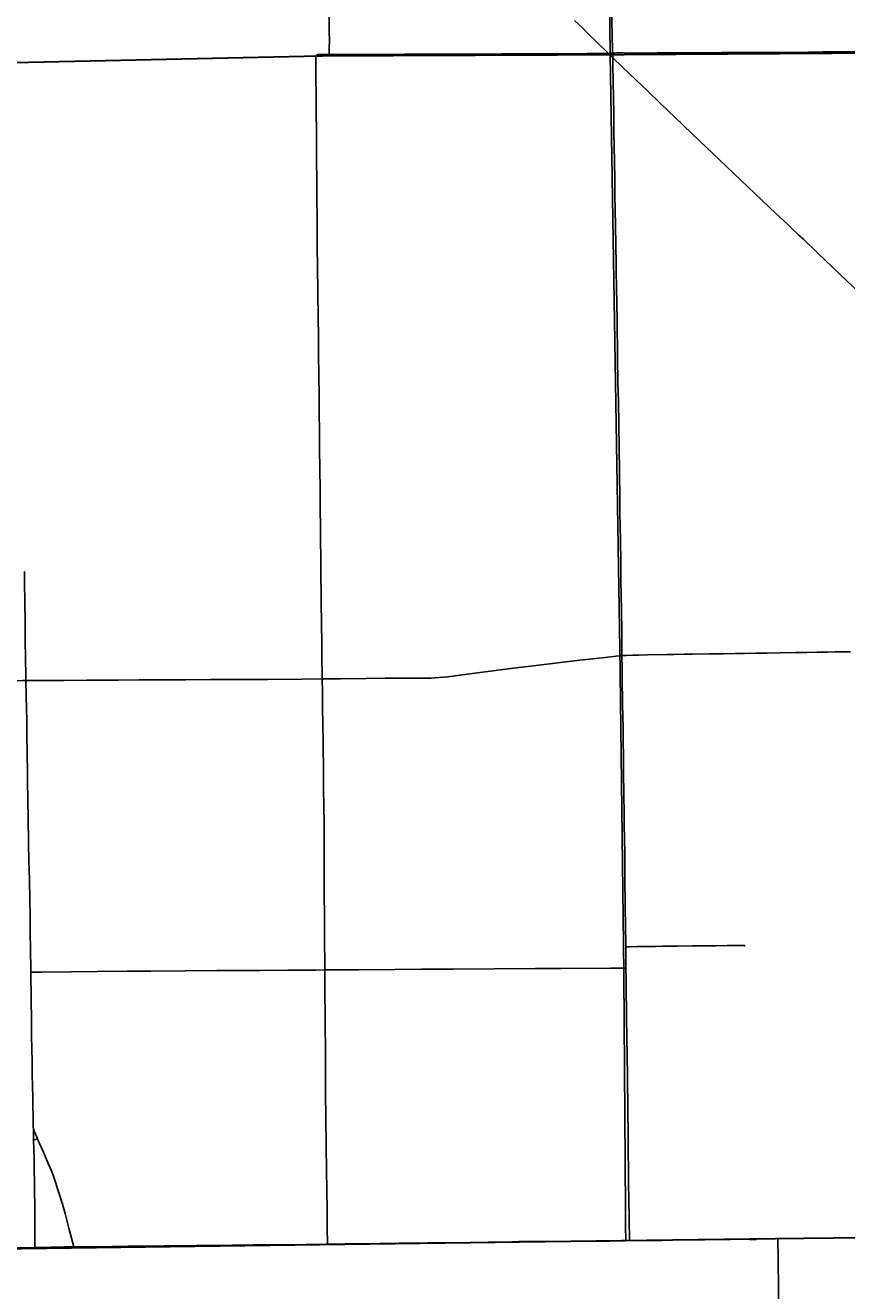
# Model space of a CAD drawing. Header units: feet. Extents: x 2113747 to 2516209, y 960708 to 1356798.
# Tile 13 of 92: x 2341649 to 2360421, y 1090333 to 1119233. Entities that reach past the tile are written whole.
import ezdxf

# ---------------------------------------------------------------- set-up
doc = ezdxf.new("R2010")
doc.units = ezdxf.units.FT
doc.header["$LTSCALE"] = 20
doc.header["$MEASUREMENT"] = 0
doc.linetypes.add('OhDOT_USTN3', pattern=[0.22, 0.165, -0.055])
for name, color, linetype in [('GM_X_Adjacent_County', 251, 'OhDOT_USTN3'), ('GM_X_County', 251, 'OhDOT_USTN3'), ('GM_X_County_Road', 3, 'Continuous'), ('GM_X_State_Location', 251, 'Continuous'), ('GM_X_State_Route', 1, 'Continuous'), ('GM_X_Township', 251, 'OhDOT_USTN3'), ('GM_X_Township_Road', 4, 'Continuous'), ('GM_X_Unincorporated_Location', 2, 'Continuous'), ('GM_X_US_Location', 251, 'Continuous'), ('GM_X_US_Route', 1, 'Continuous')]:
    doc.layers.add(name, color=color, linetype=linetype)
doc.layers.add('GM_X_Major_Lake(Construction)', color=5, linetype='Continuous', lineweight=13)
doc.styles.add('Styledgn030', font='dgn030.shx')

msp = doc.modelspace()

# ---------------------------------------------------------------- linework, layer by layer
at = {"layer": 'GM_X_Adjacent_County', "flags": 128}
for points in [[(2461446, 1146481), (2461815, 1146508), (2468501, 1146594), (2468903, 1146602), (2469250, 1146608), (2470516, 1146626), (2470658, 1146630), (2470854, 1146632), (2471224, 1146630), (2471501, 1146638), (2471535, 1146638), (2471569, 1146639), (2471852, 1146646), (2472669, 1146652), (2474029, 1146683), (2475461, 1146714), (2475598, 1146706), (2476719, 1146718), (2477075, 1146717), (2477431, 1146718), (2477862, 1146726), (2479217, 1146735), (2479591, 1146751), (2480562, 1146753), (2481240, 1146773), (2481592, 1146776), (2485346, 1146802), (2486294, 1146820), (2487526, 1146842), (2487813, 1146848), (2488775, 1146866), (2489784, 1146884), (2492871, 1146938), (2495470, 1146984), (2496130, 1147000), (2496768, 1147012), (2500522, 1147082), (2506258, 1147195), (2506689, 1147200), (2510324, 1147267), (2514318, 1147339), (2514417, 1142875), (2514429, 1142363), (2514456, 1141125), (2514543, 1137215), (2514552, 1136812), (2514607, 1134338), (2514661, 1131872), (2514669, 1131502), (2514823, 1124636), (2514949, 1121808), (2514964, 1121188), (2514978, 1117767), (2515134, 1110742), (2515205, 1107560), (2515275, 1104406), (2515284, 1104009), (2515312, 1102739), (2515440, 1096979), (2515498, 1094334), (2515501, 1094220), (2515531, 1092867), (2515615, 1089067), (2515733, 1083755), (2515777, 1081801), (2515852, 1078428), (2515971, 1073145), (2516037, 1070207), (2516095, 1067574), (2516120, 1066464), (2516201, 1062833), (2516209, 1062481), (2512567, 1062381), (2509164, 1062287), (2505810, 1062193), (2500621, 1062048), (2500414, 1062042), (2498309, 1061984), (2495107, 1061896), (2492469, 1061823), (2489822, 1061750), (2486104, 1061658), (2485005, 1061642), (2479733, 1061565), (2476570, 1061518), (2473214, 1061468), (2472728, 1061433), (2471933, 1061428), (2470175, 1061423), (2468742, 1061393), (2467237, 1061378), (2466844, 1061372), (2464849, 1061343), (2462350, 1061327), (2459830, 1061311), (2458722, 1061304), (2458011, 1061300), (2455381, 1061284), (2453535, 1061272), (2449492, 1061229), (2449376, 1061228), (2449282, 1061227), (2449065, 1061224), (2448923, 1061223), (2448740, 1061222), (2448613, 1061220), (2448474, 1061218), (2448409, 1061217), (2448115, 1061214), (2448102, 1061214), (2447998, 1061213), (2447868, 1061211), (2447734, 1061209), (2447544, 1061207), (2447405, 1061205), (2447279, 1061204), (2447148, 1061202), (2447039, 1061201), (2446927, 1061200), (2446865, 1061199), (2446737, 1061197), (2446704, 1061197), (2446530, 1061195), (2442614, 1061148), (2437390, 1061085), (2433044, 1061031), (2432611, 1061026), (2432542, 1064699), (2432414, 1071500), (2429751, 1071479), (2427171, 1071459), (2425200, 1071443), (2424849, 1071441), (2422738, 1071424), (2419992, 1071403), (2417303, 1071375), (2415738, 1071335), (2413099, 1071267), (2412743, 1071257), (2411790, 1071233), (2411809, 1070008), (2411868, 1066266), (2411872, 1065982), (2411934, 1062301), (2411955, 1060661), (2409201, 1060630), (2406943, 1060605), (2403484, 1060566), (2401658, 1060545), (2401082, 1060539), (2397145, 1060494), (2396853, 1060491), (2396714, 1060489), (2396646, 1060488), (2396320, 1060485), (2395972, 1060481), (2395754, 1060478), (2395607, 1060476), (2395309, 1060473), (2395153, 1060471), (2394961, 1060469), (2394781, 1060467), (2393076, 1060448), (2390208, 1060416), (2389372, 1060406), (2387879, 1060389), (2386524, 1060374), (2384816, 1060355), (2379836, 1060307), (2379648, 1060305), (2377958, 1060290), (2374357, 1060257), (2370152, 1060185), (2369459, 1060173), (2362013, 1060046), (2361743, 1060041), (2359309, 1060000), (2359287, 1061492), (2359267, 1062870), (2359263, 1063113), (2359261, 1063309), (2359227, 1064330), (2359227, 1064612), (2359220, 1064806), (2359220, 1064937), (2359209, 1065466), (2359204, 1065780), (2359201, 1066097), (2359199, 1066419), (2359197, 1066642), (2359192, 1066862), (2359186, 1066908), (2359177, 1067589), (2359175, 1067907), (2359167, 1068297), (2359157, 1068672), (2359151, 1068908), (2359149, 1069014), (2359121, 1070553), (2359123, 1070999), (2359120, 1072859), (2359117, 1073113), (2359100, 1074264), (2359077, 1075795), (2358989, 1081862), (2358880, 1089100), (2358848, 1091522), (2360599, 1091542), (2360811, 1091544), (2363494, 1091575), (2364291, 1091584), (2365146, 1091594), (2368829, 1091637), (2374063, 1091696), (2378988, 1091751), (2379221, 1091753), (2380307, 1091766), (2382125, 1091787), (2382074, 1096083), (2382044, 1104151), (2381679, 1116097), (2381624, 1118858), (2381544, 1122872), (2381524, 1123853), (2381422, 1128859), (2381409, 1129491), (2381388, 1130504), (2381380, 1130882), (2381343, 1132210), (2381336, 1132676), (2381334, 1132856), (2381269, 1137568), (2381235, 1140057), (2381158, 1145150), (2382496, 1145180), (2383055, 1145188), (2388382, 1145259), (2390179, 1145300), (2390674, 1145305), (2391157, 1145315), (2393911, 1145372), (2398484, 1145471), (2403523, 1145588), (2407758, 1145683), (2412897, 1145794), (2413179, 1145801), (2418494, 1145897), (2418652, 1145879), (2418971, 1145882), (2421201, 1145935), (2430211, 1146047), (2431501, 1146076), (2431940, 1146079), (2433884, 1146098), (2434890, 1146115), (2439879, 1146170), (2442911, 1146233), (2443037, 1146236), (2444274, 1146267), (2444666, 1146263), (2445581, 1146287), (2449101, 1146335), (2449776, 1146343), (2450051, 1146346), (2450451, 1146366), (2450952, 1146363), (2452179, 1146359), (2453860, 1146380), (2454115, 1146384), (2454401, 1146388), (2454737, 1146393), (2454902, 1146395), (2456023, 1146410), (2459610, 1146457), (2461446, 1146481)], [(2346501, 996686), (2346283, 996665), (2345680, 996660), (2344145, 996646), (2344130, 996649), (2344060, 996659), (2344005, 996663), (2343946, 996664), (2343923, 996665), (2343899, 996665), (2343806, 996663), (2343772, 996662), (2343731, 996662), (2343640, 996661), (2343440, 996660), (2343358, 996661), (2343347, 996661), (2343337, 996662), (2343275, 996668), (2343254, 996670), (2343129, 996670), (2342883, 996665), (2342703, 996664), (2342492, 996666), (2342051, 996672), (2342025, 996674), (2342005, 996677), (2341988, 996683), (2338743, 996679), (2335510, 996692), (2333434, 996701), (2332100, 996700), (2329181, 996697), (2329152, 995411), (2329124, 994175), (2326840, 994249), (2326566, 994258), (2323302, 994364), (2318495, 994521), (2318418, 991580), (2318389, 990457), (2318357, 989169), (2318255, 985163), (2318188, 982547), (2318166, 981646), (2318061, 978159), (2317909, 973125), (2317887, 972409), (2317774, 968635), (2317750, 967874), (2315491, 967887), (2314260, 967896), (2311196, 967914), (2309088, 967943), (2307368, 967969), (2304256, 968014), (2303811, 968017), (2303354, 968019), (2303003, 968024), (2302648, 968030), (2302233, 968036), (2301830, 968022), (2300402, 968044), (2300069, 968049), (2297101, 968095), (2296592, 968103), (2292919, 968108), (2288216, 968150), (2287501, 968160), (2286951, 968168), (2285626, 968187), (2280722, 968218), (2272659, 968235), (2270238, 968238), (2265711, 968240), (2264331, 968240), (2260640, 968285), (2260946, 968539), (2261456, 968823), (2262477, 969650), (2262984, 969822), (2263502, 969934), (2264011, 970226), (2264085, 970742), (2263732, 971249), (2263225, 971652), (2263021, 971730), (2262781, 971821), (2262721, 971844), (2262214, 971872), (2261703, 971959), (2260105, 972490), (2259584, 972510), (2259079, 972653), (2258559, 972903), (2258050, 972955), (2257525, 973068), (2256998, 973008), (2256626, 972503), (2255796, 970471), (2255025, 968928), (2254521, 968572), (2253837, 968476), (2253355, 968407), (2252800, 968322), (2251259, 968089), (2245496, 967220), (2243670, 966925), (2240387, 966394), (2235785, 965650), (2235507, 965607), (2232817, 965186), (2232372, 965117), (2231408, 964969), (2231146, 964928), (2230233, 964788), (2224423, 963889), (2224410, 963887), (2223431, 963729), (2220392, 963239), (2216348, 962587), (2213677, 962155), (2211388, 961785), (2205329, 960811), (2204689, 960708), (2204662, 968294), (2204646, 972822), (2204646, 972877), (2204618, 980822), (2204600, 985576), (2204621, 987650), (2204548, 994125), (2204539, 995545), (2204528, 997304), (2204524, 998046), (2204498, 1002246), (2204460, 1006231), (2204446, 1007585), (2204396, 1012421), (2204391, 1012891), (2204405, 1018278), (2204394, 1019758), (2204396, 1020517), (2204379, 1020841), (2204391, 1021803), (2204388, 1022494), (2204388, 1022770), (2204388, 1022837), (2204387, 1023044), (2204303, 1026249), (2204359, 1029499), (2204344, 1030439), (2204262, 1034310), (2204255, 1035776), (2204229, 1040690), (2204199, 1046565), (2204184, 1049044), (2204131, 1055650), (2204109, 1058317), (2204108, 1058407), (2204102, 1059211), (2204097, 1059892), (2204085, 1062073), (2204074, 1062671), (2204592, 1062652), (2205426, 1062621), (2210448, 1062486), (2212077, 1062442), (2214252, 1062298), (2216024, 1062234), (2218716, 1062135), (2224371, 1061928), (2226221, 1061860), (2226856, 1061837), (2228638, 1061772), (2234873, 1061544), (2237828, 1061436), (2239174, 1061390), (2240259, 1061347), (2240479, 1061338), (2245773, 1061157), (2247613, 1061077), (2251064, 1060965), (2252022, 1060939), (2254917, 1060860), (2259350, 1060738), (2259905, 1060723), (2262069, 1060670), (2262468, 1060662), (2262494, 1060660), (2262578, 1060658), (2262905, 1060648), (2263523, 1060622), (2264179, 1060605), (2264764, 1060590), (2266030, 1060558), (2267009, 1060529), (2267105, 1064278), (2267119, 1064405), (2267123, 1064546), (2267218, 1067680), (2267224, 1068546), (2267310, 1072879), (2267407, 1076551), (2267570, 1083741), (2267583, 1084035), (2267594, 1084592), (2267628, 1085890), (2267674, 1087762), (2267760, 1089304), (2267778, 1090418), (2268200, 1090405), (2270733, 1090435), (2271751, 1090471), (2272585, 1090487), (2273842, 1090511), (2274067, 1090515), (2275300, 1090545), (2275354, 1090544), (2275965, 1090561), (2276111, 1090564), (2279737, 1090638), (2280571, 1090646), (2281184, 1090660), (2283974, 1090692), (2287536, 1090733), (2291695, 1090779), (2294190, 1090795), (2294565, 1090800), (2298147, 1090820), (2299145, 1090827), (2299895, 1090831), (2301402, 1090840), (2307056, 1090903), (2313863, 1090917), (2318107, 1090974), (2324108, 1091056), (2326732, 1091091), (2326938, 1091094), (2328615, 1091117), (2328725, 1091118), (2331837, 1091161), (2333216, 1091180), (2335157, 1091206), (2341799, 1091296), (2342697, 1091308), (2345661, 1091348), (2348514, 1091386), (2352195, 1091435), (2355371, 1091477), (2358848, 1091522), (2358880, 1089100), (2358989, 1081862), (2359077, 1075795), (2359100, 1074264), (2359117, 1073113), (2359120, 1072859), (2359123, 1070999), (2359121, 1070553), (2359149, 1069014), (2359151, 1068908), (2359157, 1068672), (2359167, 1068297), (2359175, 1067907), (2359177, 1067589), (2359186, 1066908), (2359192, 1066862), (2359197, 1066642), (2359199, 1066419), (2359201, 1066097), (2359204, 1065780), (2359209, 1065466), (2359220, 1064937), (2359220, 1064806), (2359227, 1064612), (2359227, 1064330), (2359261, 1063309), (2359263, 1063113), (2359267, 1062870), (2359287, 1061492), (2359309, 1060000), (2359372, 1054688), (2359375, 1054438), (2359384, 1053642), (2359405, 1051846), (2359411, 1051373), (2359435, 1049379), (2359498, 1044029), (2359500, 1043884), (2359531, 1041219), (2359561, 1038682), (2359563, 1038569), (2359598, 1035611), (2359633, 1032629), (2359687, 1028035), (2359700, 1026946), (2359745, 1022879), (2359781, 1019525), (2359871, 1011833), (2360041, 1004528), (2360047, 1003475), (2360075, 1000767), (2360086, 1000743), (2360092, 1000724), (2360095, 1000700), (2360092, 1000665), (2360090, 1000651), (2360085, 1000617), (2360080, 1000554), (2360079, 1000500), (2360082, 1000454), (2360084, 1000441), (2360087, 1000429), (2360088, 1000406), (2360088, 1000358), (2360097, 998033), (2360102, 996698), (2359652, 996691), (2358952, 996686), (2358943, 996687), (2358419, 996691), (2358033, 996691), (2357318, 996684), (2357119, 996682), (2357033, 996681), (2356729, 996679), (2356356, 996674), (2355850, 996669), (2355636, 996665), (2355399, 996667), (2355207, 996668), (2354923, 996669), (2354630, 996666), (2354311, 996664), (2353876, 996661), (2353810, 996664), (2353790, 996667), (2353730, 996667), (2353580, 996667), (2353354, 996664), (2353227, 996661), (2352936, 996661), (2352543, 996665), (2351984, 996653), (2350868, 996644), (2350165, 996644), (2349779, 996645), (2349617, 996647), (2349487, 996647), (2349403, 996652), (2349327, 996658), (2349265, 996660), (2349206, 996662), (2349161, 996661), (2349080, 996658), (2348736, 996661), (2347330, 996649), (2347068, 996654), (2346837, 996655), (2346771, 996660), (2346660, 996673), (2346582, 996686), (2346523, 996692), (2346501, 996686)]]:
    msp.add_lwpolyline(points, dxfattribs=at)
at = {"layer": 'GM_X_County', "flags": 128}
msp.add_lwpolyline([(2353397, 1222451), (2356858, 1222526), (2358764, 1222568), (2364180, 1222723), (2365829, 1222755), (2369645, 1222836), (2372194, 1222881), (2374472, 1222924), (2379690, 1223029), (2379735, 1219826), (2379742, 1219374), (2379833, 1216178), (2380014, 1209139), (2380003, 1203413), (2380022, 1202249), (2380179, 1195356), (2380181, 1194352), (2380359, 1187412), (2380412, 1186569), (2380419, 1184193), (2380463, 1181823), (2380682, 1170163), (2380746, 1166807), (2380771, 1165044), (2380824, 1161382), (2380824, 1161039), (2380878, 1157552), (2380892, 1156694), (2381026, 1152330), (2381034, 1152023), (2381158, 1145150), (2381235, 1140057), (2381269, 1137568), (2381334, 1132856), (2381336, 1132676), (2381343, 1132210), (2381380, 1130882), (2381388, 1130504), (2381409, 1129491), (2381422, 1128859), (2381524, 1123853), (2381544, 1122872), (2381624, 1118858), (2381679, 1116097), (2382044, 1104151), (2382074, 1096083), (2382125, 1091787), (2380307, 1091766), (2379221, 1091753), (2378988, 1091751), (2374063, 1091696), (2368829, 1091637), (2365146, 1091594), (2364291, 1091584), (2363494, 1091575), (2360811, 1091544), (2360599, 1091542), (2358848, 1091522), (2355371, 1091477), (2352195, 1091435), (2348514, 1091386), (2345661, 1091348), (2342697, 1091308), (2341799, 1091296), (2335157, 1091206), (2333216, 1091180), (2331837, 1091161), (2328725, 1091118), (2328615, 1091117), (2326938, 1091094), (2326732, 1091091), (2324108, 1091056), (2318107, 1090974), (2313863, 1090917), (2307056, 1090903), (2301402, 1090840), (2299895, 1090831), (2299145, 1090827), (2298147, 1090820), (2294565, 1090800), (2294190, 1090795), (2291695, 1090779), (2287536, 1090733), (2283974, 1090692), (2281184, 1090660), (2280571, 1090646), (2279737, 1090638), (2276111, 1090564), (2275965, 1090561), (2275354, 1090544), (2275300, 1090545), (2274067, 1090515), (2274049, 1092053), (2274045, 1093010), (2274019, 1094549), (2274003, 1096382), (2273944, 1101977), (2273923, 1103969), (2273928, 1105260), (2273895, 1107881), (2273890, 1108659), (2273892, 1109492), (2273890, 1109708), (2273889, 1109866), (2273885, 1110318), (2273884, 1110420), (2273881, 1110748), (2273878, 1111173), (2273872, 1111794), (2273868, 1112294), (2273861, 1113069), (2273860, 1113281), (2273857, 1113575), (2273857, 1113636), (2273852, 1114201), (2273851, 1114281), (2273848, 1114656), (2273845, 1115019), (2273878, 1116829), (2273877, 1118817), (2273859, 1119170), (2273866, 1121327), (2273809, 1124393), (2273800, 1125028), (2273794, 1125938), (2273794, 1126045), (2273791, 1126395), (2273784, 1127599), (2273782, 1127896), (2273782, 1128013), (2273776, 1128908), (2273762, 1131307), (2273735, 1134958), (2273727, 1137672), (2273708, 1143906), (2273707, 1144117), (2273652, 1147706), (2273648, 1148193), (2273645, 1148717), (2273636, 1149823), (2273632, 1150488), (2273596, 1155295), (2273585, 1158808), (2273560, 1160546), (2273539, 1163372), (2273486, 1167056), (2273465, 1168621), (2273462, 1168895), (2273426, 1173044), (2273428, 1173104), (2273415, 1174720), (2273392, 1176176), (2273394, 1176620), (2273384, 1177023), (2273358, 1177776), (2273351, 1179125), (2273359, 1179654), (2273321, 1182083), (2273216, 1187364), (2273164, 1190519), (2273176, 1191453), (2273228, 1192712), (2273152, 1195400), (2273193, 1198453), (2273071, 1206556), (2272991, 1215563), (2272975, 1216501), (2272977, 1217406), (2272968, 1218487), (2272962, 1219225), (2272959, 1219527), (2272955, 1219996), (2272952, 1220381), (2272949, 1220734), (2272946, 1221095), (2272941, 1221646), (2274226, 1221624), (2276584, 1221584), (2279436, 1221567), (2287284, 1221586), (2287634, 1221587), (2288155, 1221588), (2289133, 1221589), (2291838, 1221592), (2294724, 1221588), (2295595, 1221591), (2298613, 1221605), (2299175, 1221609), (2303374, 1221676), (2308426, 1221766), (2313088, 1221841), (2315600, 1221874), (2319071, 1221920), (2326584, 1222061), (2327982, 1222076), (2333341, 1222133), (2335682, 1222157), (2338510, 1222201), (2341239, 1222245), (2343737, 1222286), (2344324, 1222288), (2349300, 1222361), (2350843, 1222395), (2353397, 1222451)], dxfattribs=at)
at = {"layer": 'GM_X_County_Road', "flags": 128}
for points in [[(2355072, 1118594), (2355068, 1118733), (2355064, 1118931), (2355062, 1119065), (2355057, 1119262), (2355052, 1119540), (2355046, 1119967), (2355043, 1120102), (2355040, 1120292), (2355036, 1120671), (2355034, 1120824), (2355029, 1121145), (2355026, 1121447), (2355023, 1121674), (2355021, 1121818), (2355018, 1121999), (2355012, 1122326), (2355009, 1122559), (2354995, 1123747), (2354989, 1124140), (2354986, 1124406), (2354982, 1124797), (2354977, 1125177), (2354974, 1125395)], [(2348434, 1104307), (2348431, 1104402), (2348429, 1104773), (2348423, 1105107), (2348413, 1106046), (2348405, 1106872), (2348404, 1107125), (2348398, 1107404), (2348395, 1107666), (2348389, 1108299), (2348386, 1108621), (2348381, 1109113), (2348376, 1109562), (2348372, 1109927), (2348368, 1110412), (2348366, 1110816), (2348356, 1111207), (2348353, 1111761), (2348348, 1112109), (2348344, 1112578), (2348335, 1113116), (2348328, 1113762), (2348323, 1114133), (2348318, 1114580), (2348317, 1114914), (2348314, 1115183), (2348310, 1115656), (2348306, 1116181), (2348303, 1116450), (2348301, 1116906), (2348299, 1117156), (2348295, 1117635), (2348290, 1118039), (2348287, 1118413), (2348288, 1118508), (2348288, 1118516), (2348290, 1118523), (2348291, 1118529), (2348293, 1118534), (2348295, 1118539), (2348297, 1118542), (2348300, 1118546), (2348303, 1118549), (2348309, 1118554)], [(2348309, 1118554), (2348315, 1118557), (2348321, 1118561), (2348329, 1118564), (2348336, 1118566), (2348344, 1118567), (2348358, 1118569), (2348373, 1118569), (2348409, 1118569), (2348579, 1118569), (2348596, 1118569)], [(2348596, 1118569), (2348960, 1118566), (2349636, 1118567), (2350311, 1118571), (2351094, 1118574), (2351966, 1118575), (2352534, 1118581), (2352977, 1118580), (2353711, 1118582), (2353959, 1118582), (2354487, 1118585), (2354874, 1118586), (2354978, 1118586)], [(2354978, 1118586), (2355016, 1118588), (2355049, 1118591), (2355072, 1118594)], [(2355072, 1118594), (2355105, 1118597), (2355131, 1118599), (2355158, 1118601), (2355183, 1118602), (2355210, 1118602), (2355312, 1118602), (2355558, 1118600), (2355836, 1118598), (2356105, 1118601), (2356331, 1118603), (2356699, 1118603), (2356931, 1118603), (2357279, 1118605), (2357571, 1118608), (2357771, 1118611), (2358119, 1118611), (2358818, 1118615), (2359549, 1118622), (2359878, 1118626), (2360255, 1118629), (2361092, 1118637)], [(2355075, 1118492), (2355074, 1118549), (2355072, 1118594)], [(2355283, 1104837), (2355281, 1105051), (2355279, 1105451), (2355276, 1105815), (2355268, 1106258), (2355263, 1106507), (2355256, 1106957), (2355249, 1107479), (2355244, 1107778), (2355240, 1108116), (2355238, 1108408), (2355230, 1109027), (2355221, 1109588), (2355206, 1110639), (2355194, 1111078), (2355183, 1111649), (2355172, 1112506), (2355159, 1113254), (2355153, 1113621), (2355150, 1113766), (2355136, 1114661), (2355126, 1115351), (2355123, 1115702), (2355114, 1116128), (2355102, 1116785), (2355099, 1116988), (2355096, 1117182), (2355090, 1117615), (2355085, 1117918), (2355078, 1118376), (2355075, 1118492)], [(2338193, 1104227), (2338302, 1104229), (2338548, 1104232), (2338843, 1104236), (2339033, 1104238), (2339426, 1104244), (2339906, 1104249), (2340381, 1104254), (2340903, 1104259), (2341175, 1104262), (2341385, 1104265), (2341596, 1104267), (2341663, 1104268)], [(2348494, 1097658), (2348493, 1097857), (2348490, 1098254), (2348487, 1098684), (2348486, 1098969), (2348483, 1099314), (2348481, 1099711), (2348480, 1100134), (2348478, 1100449), (2348478, 1100639), (2348477, 1100997), (2348473, 1101394), (2348468, 1101791), (2348463, 1102175), (2348456, 1102834), (2348447, 1103313), (2348441, 1103621), (2348438, 1104002), (2348434, 1104307)], [(2348554, 1091396), (2348552, 1091446), (2348551, 1091731), (2348548, 1091993), (2348547, 1092239), (2348541, 1092570), (2348536, 1093164), (2348527, 1093561), (2348526, 1093748), (2348519, 1094150), (2348517, 1094314), (2348513, 1094825), (2348510, 1095209), (2348510, 1095406), (2348509, 1095685), (2348507, 1095895), (2348506, 1096338), (2348503, 1096617), (2348498, 1097132), (2348495, 1097526), (2348494, 1097658)], [(2341840, 1093768), (2341838, 1093840), (2341835, 1093954), (2341836, 1093979), (2341838, 1094000), (2341840, 1094031)], [(2341840, 1093768), (2341874, 1093783), (2341928, 1093805)], [(2341871, 1091320), (2341871, 1091394), (2341870, 1091725), (2341865, 1092344), (2341861, 1092548), (2341849, 1093351), (2341840, 1093768)]]:
    msp.add_lwpolyline(points, dxfattribs=at)
at = {"layer": 'GM_X_Major_Lake(Construction)'}
msp.add_line((2359019, 1091526), (2360233, 1091540), dxfattribs=at)
at = {"layer": 'GM_X_State_Route', "flags": 128}
for points in [[(2354203, 1119343), (2354380, 1119172), (2354485, 1119068), (2354767, 1118793), (2354913, 1118652), (2354978, 1118586), (2355025, 1118541), (2355075, 1118492), (2355281, 1118294), (2355609, 1117981), (2355860, 1117740), (2356168, 1117445), (2356665, 1116968), (2356897, 1116745), (2357521, 1116149), (2358161, 1115545), (2358802, 1114938), (2359042, 1114714), (2359155, 1114609), (2359338, 1114435), (2359370, 1114404), (2359392, 1114382), (2359423, 1114353), (2359755, 1114040), (2360286, 1113529), (2360390, 1113428), (2360787, 1113048)], [(2355349, 1100090), (2355349, 1100145), (2355347, 1100391), (2355345, 1100569), (2355338, 1101050), (2355335, 1101284), (2355331, 1101602), (2355328, 1101764), (2355324, 1102073), (2355321, 1102255), (2355317, 1102543), (2355311, 1102872), (2355309, 1103147), (2355303, 1103498), (2355299, 1103672), (2355297, 1103892), (2355292, 1104170), (2355290, 1104351), (2355287, 1104542), (2355283, 1104837)], [(2341696, 1102424), (2341691, 1102708), (2341688, 1102931), (2341682, 1103338), (2341675, 1103633), (2341671, 1103912), (2341663, 1104268)], [(2341852, 1093991), (2341840, 1094031), (2341833, 1094064), (2341829, 1094099), (2341827, 1094128), (2341827, 1094144), (2341826, 1094249), (2341826, 1094292), (2341821, 1094581), (2341819, 1094748), (2341810, 1095260), (2341803, 1095578), (2341795, 1096152), (2341794, 1096356), (2341781, 1097139), (2341776, 1097484), (2341777, 1097611), (2341776, 1097698), (2341769, 1098094), (2341764, 1098559), (2341758, 1098896), (2341750, 1099257), (2341743, 1099720), (2341733, 1100143), (2341726, 1100563), (2341715, 1101114), (2341709, 1101541), (2341702, 1101970), (2341697, 1102325), (2341696, 1102424)], [(2355454, 1091476), (2355448, 1091980), (2355442, 1092430), (2355438, 1092765), (2355436, 1092979), (2355433, 1093165), (2355430, 1093435), (2355429, 1093553), (2355427, 1093727), (2355424, 1093992), (2355419, 1094359), (2355418, 1094609), (2355411, 1095071), (2355409, 1095248), (2355402, 1095692), (2355397, 1096125), (2355391, 1096563), (2355388, 1096863), (2355385, 1097049), (2355383, 1097268), (2355380, 1097473), (2355377, 1097673), (2355376, 1097701), (2355373, 1097994), (2355371, 1098188), (2355370, 1098228), (2355365, 1098693), (2355361, 1099050), (2355357, 1099273), (2355354, 1099588), (2355352, 1099859), (2355350, 1100000), (2355350, 1100056), (2355349, 1100090)], [(2342758, 1091333), (2342738, 1091421), (2342648, 1091764), (2342557, 1092094), (2342499, 1092309), (2342440, 1092500), (2342389, 1092663), (2342348, 1092791), (2342294, 1092946), (2342239, 1093087), (2342176, 1093235), (2342065, 1093498), (2341970, 1093711), (2341928, 1093805), (2341903, 1093861), (2341883, 1093909), (2341861, 1093964), (2341852, 1093989), (2341852, 1093991)]]:
    msp.add_lwpolyline(points, dxfattribs=at)
at = {"layer": 'GM_X_Township', "flags": 128}
for points in [[(2354684, 1144590), (2357109, 1144633), (2358256, 1144669), (2362173, 1144744), (2362464, 1144745), (2367687, 1144872), (2373026, 1144962), (2373298, 1144968), (2376850, 1145035), (2381158, 1145150), (2381235, 1140057), (2381269, 1137568), (2381334, 1132856), (2381336, 1132676), (2381343, 1132210), (2381380, 1130882), (2381388, 1130504), (2381409, 1129491), (2381422, 1128859), (2381524, 1123853), (2381544, 1122872), (2381624, 1118858), (2373701, 1118770), (2373456, 1118772), (2368326, 1118723), (2362961, 1118611), (2355016, 1118560), (2354927, 1125372), (2354900, 1127851), (2354823, 1131921), (2354770, 1134464), (2354692, 1139090), (2354716, 1139626), (2354684, 1144590)], [(2328572, 1144328), (2328741, 1144307), (2329035, 1144313), (2331534, 1144358), (2338701, 1144446), (2338848, 1144450), (2341636, 1144534), (2354684, 1144590), (2354716, 1139626), (2354692, 1139090), (2354770, 1134464), (2354823, 1131921), (2354900, 1127851), (2354927, 1125372), (2355016, 1118560), (2354932, 1118559), (2348534, 1118533), (2348258, 1118529), (2341409, 1118380), (2335351, 1118517), (2334911, 1118504), (2328670, 1118495), (2328670, 1119253), (2328663, 1124950), (2328657, 1131227), (2328653, 1134141), (2328651, 1136742), (2328635, 1142304), (2328630, 1142401), (2328612, 1142470), (2328572, 1144328)], [(2355016, 1118560), (2362961, 1118611), (2368326, 1118723), (2373456, 1118772), (2373701, 1118770), (2381624, 1118858), (2381679, 1116097), (2382044, 1104151), (2382074, 1096083), (2382125, 1091787), (2380307, 1091766), (2379221, 1091753), (2378988, 1091751), (2374063, 1091696), (2368829, 1091637), (2365146, 1091594), (2364291, 1091584), (2363494, 1091575), (2360811, 1091544), (2360599, 1091542), (2358848, 1091522), (2355371, 1091477), (2355327, 1097667), (2355321, 1098179), (2355239, 1104830), (2355017, 1118477), (2355016, 1118560)], [(2328670, 1118495), (2334911, 1118504), (2335351, 1118517), (2341409, 1118380), (2348258, 1118529), (2348534, 1118533), (2354932, 1118559), (2355016, 1118560), (2355017, 1118477), (2355239, 1104830), (2355321, 1098179), (2355327, 1097667), (2355371, 1091477), (2352195, 1091435), (2348514, 1091386), (2345661, 1091348), (2342697, 1091308), (2341799, 1091296), (2335157, 1091206), (2333216, 1091180), (2331837, 1091161), (2328725, 1091118), (2328615, 1091117), (2328700, 1094332), (2328691, 1097500), (2328691, 1097555), (2328685, 1104162), (2328679, 1107535), (2328676, 1110812), (2328676, 1111411), (2328673, 1115450), (2328670, 1118495)]]:
    msp.add_lwpolyline(points, dxfattribs=at)
at = {"layer": 'GM_X_Township_Road', "flags": 128}
for points in [[(2348596, 1118569), (2348596, 1118614), (2348597, 1118764), (2348598, 1118833), (2348598, 1118948), (2348597, 1119033), (2348595, 1119252), (2348592, 1119491), (2348592, 1119711), (2348590, 1120022), (2348587, 1120196), (2348585, 1120586), (2348583, 1120728)], [(2355371, 1098188), (2355475, 1098189), (2355644, 1098192), (2355917, 1098195), (2356053, 1098197), (2356202, 1098198), (2356368, 1098199), (2356554, 1098201), (2356886, 1098206), (2357107, 1098209), (2357231, 1098211), (2357320, 1098211), (2357372, 1098212), (2357419, 1098212), (2357479, 1098213), (2357547, 1098212), (2357692, 1098213), (2357816, 1098214), (2357942, 1098217), (2357992, 1098218), (2358017, 1098219), (2358035, 1098218), (2358049, 1098218), (2358061, 1098217), (2358071, 1098215), (2358080, 1098213), (2358090, 1098210), (2358100, 1098206)], [(2341777, 1097611), (2342027, 1097611), (2342703, 1097618), (2343290, 1097626), (2343976, 1097631), (2344517, 1097633), (2345305, 1097638), (2346026, 1097642), (2347027, 1097649), (2347647, 1097652), (2348290, 1097656), (2348494, 1097658)], [(2348494, 1097658), (2348710, 1097658), (2349268, 1097660), (2350098, 1097666), (2350705, 1097673), (2351430, 1097679), (2352362, 1097684), (2353307, 1097690), (2353897, 1097692), (2355026, 1097699), (2355345, 1097701), (2355376, 1097701)], [(2340361, 1091299), (2340676, 1091307), (2341033, 1091305), (2341416, 1091311), (2341856, 1091319), (2341871, 1091320)], [(2341871, 1091320), (2342236, 1091328), (2342550, 1091332), (2342758, 1091333)], [(2342758, 1091333), (2342945, 1091334)], [(2342945, 1091334), (2343307, 1091338), (2343629, 1091345), (2343993, 1091349), (2344261, 1091352), (2344818, 1091354), (2345182, 1091357), (2345553, 1091362), (2345848, 1091368), (2345998, 1091369), (2346386, 1091372), (2346874, 1091379), (2347317, 1091382), (2347615, 1091383), (2348065, 1091388), (2348514, 1091395), (2348554, 1091396)], [(2348554, 1091396), (2348960, 1091404), (2349272, 1091407), (2349760, 1091413), (2350190, 1091418), (2350531, 1091418), (2350593, 1091419)], [(2350593, 1091419), (2350857, 1091424), (2351312, 1091427), (2351880, 1091431), (2352228, 1091440), (2352252, 1091440)], [(2352252, 1091440), (2352598, 1091445), (2352926, 1091453), (2353156, 1091456), (2353528, 1091458), (2353846, 1091458), (2354735, 1091462), (2354923, 1091464), (2355000, 1091464), (2355191, 1091469), (2355369, 1091474)], [(2355369, 1091474), (2355454, 1091476)], [(2355454, 1091476), (2355492, 1091476), (2355674, 1091478), (2355819, 1091479), (2355977, 1091479), (2356088, 1091480), (2356194, 1091482), (2356408, 1091487), (2356661, 1091491), (2356734, 1091492), (2356831, 1091494), (2356920, 1091496), (2357014, 1091497), (2357093, 1091497), (2357172, 1091498), (2357321, 1091500), (2357569, 1091503), (2357765, 1091506), (2357976, 1091508), (2358202, 1091506), (2358360, 1091505)]]:
    msp.add_lwpolyline(points, dxfattribs=at)
at = {"layer": 'GM_X_Unincorporated_Location'}
for p in [(2355091, 1118601), (2341662, 1104220)]:
    msp.add_point(p, dxfattribs=at)
at = {"layer": 'GM_X_US_Route', "flags": 128}
for points in [[(2341630, 1106761), (2341631, 1106698), (2341633, 1106520), (2341638, 1106035), (2341644, 1105615), (2341648, 1105231), (2341657, 1104739), (2341662, 1104415), (2341663, 1104268)], [(2343728, 1104279), (2343783, 1104279), (2344252, 1104282), (2344587, 1104285), (2345309, 1104286), (2345880, 1104289), (2346635, 1104292), (2347183, 1104294), (2347974, 1104301), (2348434, 1104307), (2348850, 1104309), (2349437, 1104315), (2349870, 1104319), (2350244, 1104321), (2350924, 1104325), (2351019, 1104329), (2351111, 1104336), (2351219, 1104346), (2351307, 1104356), (2351919, 1104435), (2352749, 1104542), (2353384, 1104619), (2354257, 1104724), (2354899, 1104798), (2355152, 1104825), (2355283, 1104837)], [(2355283, 1104837), (2355331, 1104841), (2355386, 1104843), (2355536, 1104846), (2355652, 1104847), (2355867, 1104852), (2356309, 1104859), (2356474, 1104861), (2356705, 1104867), (2356899, 1104871), (2357278, 1104875), (2357604, 1104880), (2357868, 1104884), (2358086, 1104887), (2358337, 1104890), (2358601, 1104894), (2358898, 1104899), (2359258, 1104906), (2359511, 1104910), (2359749, 1104913), (2359975, 1104917), (2360156, 1104920), (2360509, 1104925)], [(2341663, 1104268), (2342171, 1104270), (2342532, 1104270), (2343055, 1104274), (2343728, 1104279)]]:
    msp.add_lwpolyline(points, dxfattribs=at)

# ---------------------------------------------------------------- texts
at = {"layer": 'GM_X_State_Location', "char_height": 1, "attachment_point": 7, "rotation": 0, "line_spacing_factor": 0.8, "style": 'Styledgn030'}
for s, insert in [('{\\Fdgn000|c0;\\C256;14}', (2359544, 1113811)), ('{\\Fdgn000|c0;\\C256;225}', (2355020, 1097962))]:
    msp.add_mtext(s, dxfattribs=dict(at, insert=insert))
at = {"layer": 'GM_X_State_Location', "char_height": 1, "attachment_point": 5, "line_spacing_factor": 0.8, "style": 'Styledgn030'}
for s, insert in [('{\\Fdgn000|c0;\\C256;s}', (2359796, 1113885)), ('{\\Fdgn000|c0;\\C256;r}', (2359796, 1113885)), ('{\\Fdgn000|c0;\\C256;s}', (2341769, 1098260)), ('{\\Fdgn000|c0;\\C256;r}', (2341769, 1098260)), ('{\\Fdgn000|c0;\\C256;s}', (2355374, 1098036)), ('{\\Fdgn000|c0;\\C256;r}', (2355374, 1098036))]:
    msp.add_mtext(s, dxfattribs=dict(at, insert=insert))
at = {"layer": 'GM_X_US_Location', "insert": (2359830, 1104920), "char_height": 1, "attachment_point": 5, "line_spacing_factor": 0.8, "style": 'Styledgn030'}
for s in ['{\\Fdgn000|c0;\\C256;0}', '{\\Fdgn000|c0;\\C256;/}']:
    msp.add_mtext(s, dxfattribs=at)
at = {"layer": 'GM_X_US_Location', "insert": (2359522, 1104712), "char_height": 1, "attachment_point": 7, "rotation": 0, "line_spacing_factor": 0.8, "style": 'Styledgn030'}
msp.add_mtext('{\\Fdgn000|c0;\\C256;224}', dxfattribs=at)

doc.saveas('drawing.dxf')
